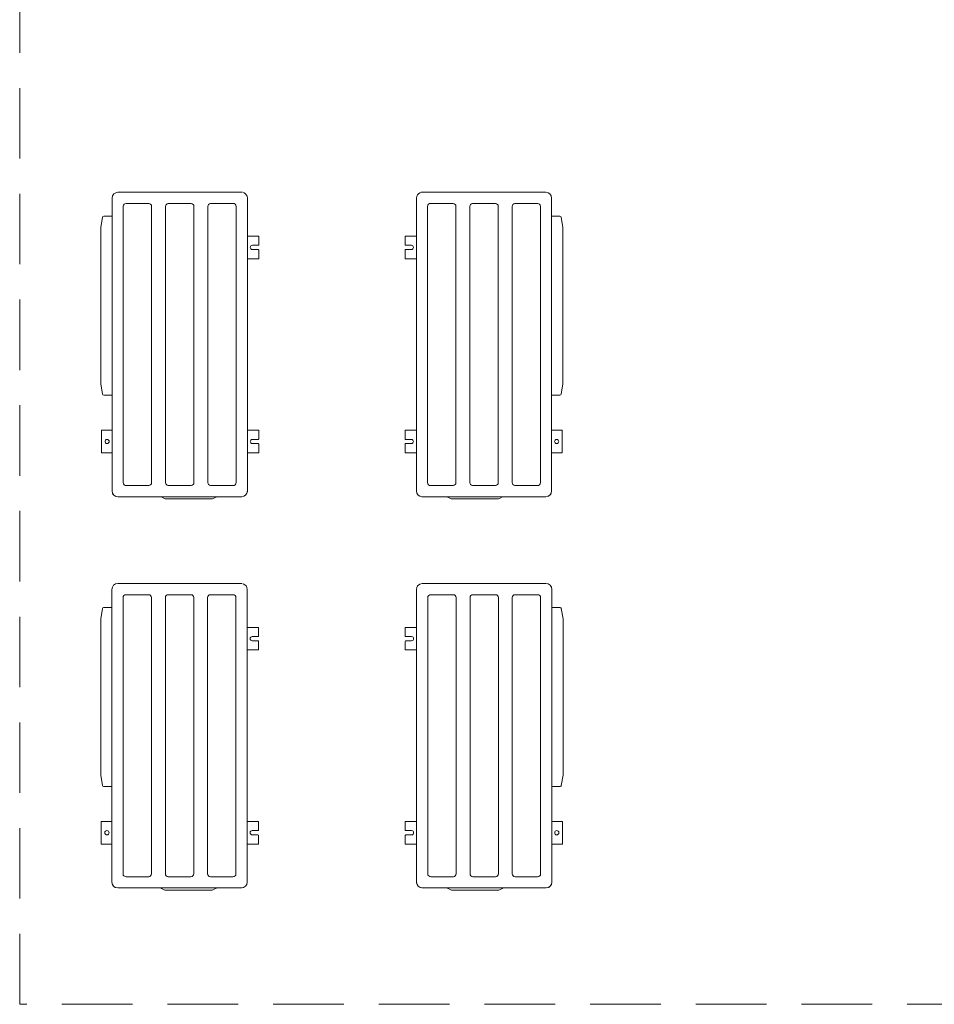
# Model space of a CAD drawing. Header units: millimetres. Extents: x 73192 to 132228, y -91222 to -47989.
# Tile 3 of 24: x 102059 to 105305, y -74253 to -70760. Entities that reach past the tile are written whole.
import ezdxf

# ---------------------------------------------------------------- set-up
doc = ezdxf.new("R2010")
doc.units = ezdxf.units.MM
doc.linetypes.add('DASHED2', pattern=[0.375, 0.25, -0.125])
doc.layers.add('V-objekty', color=1, linetype='Continuous', lineweight=15)
doc.layers.add('VZT Tenka', color=7, linetype='Continuous', lineweight=15)

msp = doc.modelspace()

# ---------------------------------------------------------------- linework, layer by layer
at = {"layer": 'V-objekty', "color": 252, "linetype": 'Continuous'}
for p, q in [((102841.7, -71372.6), (102407.8, -71372.6)), ((102822.3, -71372.5), (102638, -71372.5)), ((102846.2, -71372.5), (102834.3, -71372.5)), ((102846.2, -71372.6), (102841.7, -71372.6)), ((102846.2, -71372.6), (102846.2, -71372.5)), ((103487.8, -71372.6), (103487.8, -71372.5)), ((103487.8, -71372.5), (103499.7, -71372.5)), ((103487.8, -71372.6), (103492.2, -71372.6)), ((103492.2, -71372.6), (103926.2, -71372.6)), ((103511.7, -71372.5), (103696, -71372.5)), ((102387, -71393.4), (102387, -72427.5)), ((102426.7, -71422.4), (102426.7, -72402.3)), ((102436.7, -71412.4), (102517, -71412.4)), ((102517, -71412.4), (102517.6, -71412.4)), ((102527.2, -72402.6), (102527.2, -71422.6)), ((102576.7, -71422.6), (102576.7, -72402.6)), ((102586.3, -71412.4), (102587, -71412.4)), ((102667, -71412.4), (102586.3, -71412.4)), ((102667, -71412.4), (102667.6, -71412.4)), ((102677.2, -72402.6), (102677.2, -71422.6)), ((102726.7, -71422.6), (102726.7, -72402.6)), ((102736.3, -71412.4), (102737, -71412.4)), ((102737, -71412.4), (102816.2, -71412.4)), ((102827.2, -72402.3), (102827.2, -71422.6)), ((102867, -72427.5), (102867, -71393.3)), ((103467, -72427.5), (103467, -71393.3)), ((103506.7, -72402.3), (103506.7, -71422.6)), ((103597, -71412.4), (103517.7, -71412.4)), ((103597.6, -71412.4), (103597, -71412.4)), ((103607.2, -71422.6), (103607.2, -72402.6)), ((103656.7, -72402.6), (103656.7, -71422.6)), ((103667, -71412.4), (103666.3, -71412.4)), ((103667, -71412.4), (103747.6, -71412.4)), ((103747.6, -71412.4), (103747, -71412.4)), ((103757.2, -71422.6), (103757.2, -72402.6)), ((103806.7, -72402.6), (103806.7, -71422.6)), ((103817, -71412.4), (103816.3, -71412.4)), ((103897.2, -71412.4), (103817, -71412.4)), ((103907.2, -71422.4), (103907.2, -72402.3)), ((103947, -71393.4), (103947, -72427.5)), ((102357.5, -71457.8), (102387, -71457.8)), ((103976.4, -71457.8), (103947, -71457.8)), ((102347.2, -71498.2), (102353.2, -71461.5)), ((103986.7, -71498.2), (103980.7, -71461.5)), ((102347.2, -71498.2), (102347.2, -72052)), ((102907.4, -71528.3), (102867, -71528.3)), ((102907.4, -71528.3), (102907.4, -71558.8)), ((103426.6, -71528.3), (103467, -71528.3)), ((103426.6, -71528.3), (103426.6, -71558.8)), ((103986.7, -71498.2), (103986.7, -72052)), ((102884.9, -71560.8), (102905.4, -71560.8)), ((103449.1, -71560.8), (103428.6, -71560.8)), ((102905.4, -71575.8), (102884.9, -71575.8)), ((102907.4, -71577.8), (102907.4, -71608.3)), ((103426.6, -71577.8), (103426.6, -71608.3)), ((103428.6, -71575.8), (103449.1, -71575.8)), ((102867, -71608.3), (102907.4, -71608.3)), ((103467, -71608.3), (103426.6, -71608.3)), ((102347.2, -72052), (102353.2, -72088.8)), ((103986.7, -72052), (103980.7, -72088.8)), ((102357.5, -72092.5), (102387, -72092.5)), ((103976.4, -72092.5), (103947, -72092.5)), ((102387, -72216.7), (102349.4, -72216.7)), ((102349.4, -72296.7), (102349.4, -72216.7)), ((102907.4, -72216.7), (102867, -72216.7)), ((102907.4, -72216.7), (102907.4, -72247.2)), ((103426.6, -72216.7), (103467, -72216.7)), ((103426.6, -72216.7), (103426.6, -72247.2)), ((103947, -72216.7), (103984.6, -72216.7)), ((103984.6, -72296.7), (103984.6, -72216.7)), ((102884.9, -72249.2), (102905.4, -72249.2)), ((103449.1, -72249.2), (103428.6, -72249.2)), ((102349.4, -72296.7), (102387, -72296.7)), ((102867, -72296.7), (102907.4, -72296.7)), ((102905.4, -72264.2), (102884.9, -72264.2)), ((102907.4, -72266.2), (102907.4, -72296.7)), ((103426.6, -72266.2), (103426.6, -72296.7)), ((103467, -72296.7), (103426.6, -72296.7)), ((103428.6, -72264.2), (103449.1, -72264.2)), ((103984.6, -72296.7), (103947, -72296.7)), ((102867.1, -72375.5), (102867.1, -72431.8)), ((103466.9, -72375.5), (103466.9, -72431.8)), ((102387, -72427.5), (102387, -72431.8)), ((102387, -72431.8), (102387, -72431.9)), ((102387, -72431.9), (102387, -72431.9)), ((102517, -72412.9), (102437.7, -72412.9)), ((102517.6, -72412.9), (102517, -72412.9)), ((102587, -72412.9), (102586.3, -72412.9)), ((102587, -72412.9), (102667, -72412.9)), ((102667.6, -72412.9), (102667, -72412.9)), ((102737, -72412.9), (102736.3, -72412.9)), ((102816.2, -72412.9), (102737, -72412.9)), ((102867.1, -72431.8), (102867.1, -72433.4)), ((103466.9, -72431.8), (103466.9, -72433.4)), ((103517.7, -72412.9), (103597, -72412.9)), ((103597, -72412.9), (103597.6, -72412.9)), ((103666.3, -72412.9), (103667, -72412.9)), ((103747, -72412.9), (103667, -72412.9)), ((103747, -72412.9), (103747.6, -72412.9)), ((103816.3, -72412.9), (103817, -72412.9)), ((103817, -72412.9), (103896.2, -72412.9)), ((103947, -72427.5), (103947, -72431.8)), ((103947, -72431.8), (103947, -72431.9)), ((103947, -72431.9), (103947, -72431.9)), ((102407.7, -72452.6), (102407.7, -72452.6)), ((102407.7, -72452.6), (102407.8, -72452.6)), ((102407.8, -72452.6), (102412.2, -72452.6)), ((102412.2, -72452.6), (102841.7, -72452.6)), ((102572.6, -72459.2), (102563.4, -72453.9)), ((102577.6, -72460.5), (102581, -72460.5)), ((102581, -72460.5), (102737.5, -72460.5)), ((102737.5, -72460.5), (102740.8, -72460.5)), ((102755, -72453.9), (102745.8, -72459.2)), ((102841.7, -72452.6), (102846.2, -72452.6)), ((102847.9, -72452.6), (102846.2, -72452.6)), ((103486.1, -72452.6), (103487.8, -72452.6)), ((103492.2, -72452.6), (103487.8, -72452.6)), ((103921.7, -72452.6), (103492.2, -72452.6)), ((103578.9, -72453.9), (103588.1, -72459.2)), ((103596.5, -72460.5), (103593.1, -72460.5)), ((103753, -72460.5), (103596.5, -72460.5)), ((103756.3, -72460.5), (103753, -72460.5)), ((103761.3, -72459.2), (103770.5, -72453.9)), ((103926.2, -72452.6), (103921.7, -72452.6)), ((103926.3, -72452.6), (103926.2, -72452.6)), ((103926.3, -72452.6), (103926.3, -72452.6)), ((102386.3, -72781.3), (102386.3, -73815.4)), ((102841, -72760.5), (102407.1, -72760.5)), ((102821.6, -72760.4), (102637.3, -72760.4)), ((102845.5, -72760.4), (102833.6, -72760.4)), ((102845.5, -72760.5), (102841, -72760.5)), ((102845.5, -72760.5), (102845.5, -72760.4)), ((102866.3, -73815.4), (102866.3, -72781.2)), ((103467.6, -73815.4), (103467.6, -72781.2)), ((103488.4, -72760.5), (103488.4, -72760.4)), ((103488.4, -72760.4), (103500.3, -72760.4)), ((103488.4, -72760.5), (103492.9, -72760.5)), ((103492.9, -72760.5), (103926.8, -72760.5)), ((103512.3, -72760.4), (103696.6, -72760.4)), ((103947.6, -72781.3), (103947.6, -73815.4)), ((102426.1, -72810.3), (102426.1, -73790.2)), ((102436.1, -72800.3), (102516.3, -72800.3)), ((102516.3, -72800.3), (102516.9, -72800.3)), ((102526.6, -73790.5), (102526.6, -72810.5)), ((102576.1, -72810.5), (102576.1, -73790.5)), ((102585.7, -72800.3), (102586.3, -72800.3)), ((102666.3, -72800.3), (102585.7, -72800.3)), ((102666.3, -72800.3), (102666.9, -72800.3)), ((102676.6, -73790.5), (102676.6, -72810.5)), ((102726.1, -72810.5), (102726.1, -73790.5)), ((102735.7, -72800.3), (102736.3, -72800.3)), ((102736.3, -72800.3), (102815.5, -72800.3)), ((102826.6, -73790.2), (102826.6, -72810.5)), ((103507.3, -73790.2), (103507.3, -72810.5)), ((103597.6, -72800.3), (103518.4, -72800.3)), ((103598.2, -72800.3), (103597.6, -72800.3)), ((103607.8, -72810.5), (103607.8, -73790.5)), ((103657.3, -73790.5), (103657.3, -72810.5)), ((103667.6, -72800.3), (103667, -72800.3)), ((103667.6, -72800.3), (103748.2, -72800.3)), ((103748.2, -72800.3), (103747.6, -72800.3)), ((103757.8, -72810.5), (103757.8, -73790.5)), ((103807.3, -73790.5), (103807.3, -72810.5)), ((103817.6, -72800.3), (103817, -72800.3)), ((103897.8, -72800.3), (103817.6, -72800.3)), ((103907.8, -72810.3), (103907.8, -73790.2)), ((102346.5, -72886.1), (102352.6, -72849.4)), ((102356.9, -72845.7), (102386.3, -72845.7)), ((103977, -72845.7), (103947.6, -72845.7)), ((103987.4, -72886.1), (103981.3, -72849.4)), ((102346.5, -72886.1), (102346.5, -73439.9)), ((103987.4, -72886.1), (103987.4, -73439.9)), ((102906.7, -72916.2), (102866.3, -72916.2)), ((102906.7, -72916.2), (102906.7, -72946.7)), ((103427.2, -72916.2), (103467.6, -72916.2)), ((103427.2, -72916.2), (103427.2, -72946.7)), ((102884.2, -72948.7), (102904.7, -72948.7)), ((103449.7, -72948.7), (103429.2, -72948.7)), ((102904.7, -72963.7), (102884.2, -72963.7)), ((102906.7, -72965.7), (102906.7, -72996.2)), ((103427.2, -72965.7), (103427.2, -72996.2)), ((103429.2, -72963.7), (103449.7, -72963.7)), ((102866.3, -72996.2), (102906.7, -72996.2)), ((103467.6, -72996.2), (103427.2, -72996.2)), ((102346.5, -73439.9), (102352.6, -73476.7)), ((103987.4, -73439.9), (103981.3, -73476.7)), ((102356.9, -73480.4), (102386.3, -73480.4)), ((103977, -73480.4), (103947.6, -73480.4)), ((102386.3, -73604.6), (102348.7, -73604.6)), ((102348.7, -73684.6), (102348.7, -73604.6)), ((102906.7, -73604.6), (102866.3, -73604.6)), ((102906.7, -73604.6), (102906.7, -73635.1)), ((103427.2, -73604.6), (103467.6, -73604.6)), ((103427.2, -73604.6), (103427.2, -73635.1)), ((103947.6, -73604.6), (103985.2, -73604.6)), ((103985.2, -73684.6), (103985.2, -73604.6)), ((102884.2, -73637.1), (102904.7, -73637.1)), ((102904.7, -73652.1), (102884.2, -73652.1)), ((102906.7, -73654.1), (102906.7, -73684.6)), ((103427.2, -73654.1), (103427.2, -73684.6)), ((103449.7, -73637.1), (103429.2, -73637.1)), ((103429.2, -73652.1), (103449.7, -73652.1)), ((102348.7, -73684.6), (102386.3, -73684.6)), ((102866.3, -73684.6), (102906.7, -73684.6)), ((103467.6, -73684.6), (103427.2, -73684.6)), ((103985.2, -73684.6), (103947.6, -73684.6)), ((102866.4, -73763.4), (102866.4, -73819.7)), ((103467.5, -73763.4), (103467.5, -73819.7)), ((102386.3, -73815.4), (102386.3, -73819.7)), ((102386.3, -73819.7), (102386.3, -73819.8)), ((102386.3, -73819.8), (102386.3, -73819.8)), ((102516.3, -73800.8), (102437.1, -73800.8)), ((102516.9, -73800.8), (102516.3, -73800.8)), ((102586.3, -73800.8), (102585.7, -73800.8)), ((102586.3, -73800.8), (102666.3, -73800.8)), ((102666.9, -73800.8), (102666.3, -73800.8)), ((102736.3, -73800.8), (102735.7, -73800.8)), ((102815.5, -73800.8), (102736.3, -73800.8)), ((102866.4, -73819.7), (102866.4, -73821.3)), ((103467.5, -73819.7), (103467.5, -73821.3)), ((103518.4, -73800.8), (103597.6, -73800.8)), ((103597.6, -73800.8), (103598.2, -73800.8)), ((103667, -73800.8), (103667.6, -73800.8)), ((103747.6, -73800.8), (103667.6, -73800.8)), ((103747.6, -73800.8), (103748.2, -73800.8)), ((103817, -73800.8), (103817.6, -73800.8)), ((103817.6, -73800.8), (103896.8, -73800.8)), ((103947.6, -73815.4), (103947.6, -73819.7)), ((103947.6, -73819.7), (103947.6, -73819.8)), ((103947.6, -73819.8), (103947.6, -73819.8)), ((102407, -73840.5), (102407, -73840.5)), ((102407, -73840.5), (102407.1, -73840.5)), ((102407.1, -73840.5), (102411.6, -73840.5)), ((102411.6, -73840.5), (102841, -73840.5)), ((102572, -73847.1), (102562.8, -73841.8)), ((102577, -73848.4), (102580.3, -73848.4)), ((102580.3, -73848.4), (102736.8, -73848.4)), ((102736.8, -73848.4), (102740.1, -73848.4)), ((102754.4, -73841.8), (102745.1, -73847.1)), ((102841, -73840.5), (102845.5, -73840.5)), ((102847.2, -73840.5), (102845.5, -73840.5)), ((103486.7, -73840.5), (103488.4, -73840.5)), ((103492.9, -73840.5), (103488.4, -73840.5)), ((103922.3, -73840.5), (103492.9, -73840.5)), ((103579.5, -73841.8), (103588.8, -73847.1)), ((103597.1, -73848.4), (103593.8, -73848.4)), ((103753.6, -73848.4), (103597.1, -73848.4)), ((103756.9, -73848.4), (103753.6, -73848.4)), ((103761.9, -73847.1), (103771.1, -73841.8)), ((103926.8, -73840.5), (103922.3, -73840.5)), ((103926.9, -73840.5), (103926.8, -73840.5)), ((103926.9, -73840.5), (103926.9, -73840.5))]:
    msp.add_line(p, q, dxfattribs=at)
for centre in [(102369.4, -72256.7), (103964.6, -72256.7), (102368.7, -73644.6), (103965.2, -73644.6)]:
    msp.add_circle(centre, 7.5, dxfattribs=at)
for centre, radius, start, end in [((102407.8, -71393.4), 20.8, 90, 180), ((102846.2, -71393.3), 20.8, 80.171, 90), ((102846.2, -71393.3), 20.8, 0, 70.843), ((103487.8, -71393.3), 20.8, 109.157, 180), ((103487.8, -71393.3), 20.8, 90, 99.829), ((103926.2, -71393.4), 20.8, 0, 90), ((102436.7, -71422.4), 10, 90, 180), ((102517, -71422.6), 10.3, 0, 86.6183), ((102587, -71422.6), 10.3, 93.3817, 180), ((102667, -71422.6), 10.3, 0, 86.6183), ((102737, -71422.6), 10.3, 93.3817, 180), ((102817, -71422.6), 10.3, 358.4156, 94.328), ((103517, -71422.6), 10.3, 85.672, 181.5844), ((103597, -71422.6), 10.3, 0, 86.6183), ((103667, -71422.6), 10.3, 93.3817, 180), ((103747, -71422.6), 10.3, 0, 86.6183), ((103817, -71422.6), 10.3, 93.3817, 180), ((103897.2, -71422.4), 10, 0, 90), ((102357.5, -71462.2), 4.4, 90, 170.7), ((103976.4, -71462.2), 4.4, 9.3, 90), ((102884.9, -71568.3), 7.5, 90, 270), ((102905.4, -71558.8), 2, 270, 0), ((103428.6, -71558.8), 2, 180, 270), ((103449.1, -71568.3), 7.5, 270, 90), ((102905.4, -71577.8), 2, 0, 90), ((103428.6, -71577.8), 2, 90, 180), ((102357.5, -72088.1), 4.4, 189.3, 270), ((103976.4, -72088.1), 4.4, 270, 350.7), ((102884.9, -72256.7), 7.5, 90, 270), ((102905.4, -72247.2), 2, 270, 0), ((103428.6, -72247.2), 2, 180, 270), ((103449.1, -72256.7), 7.5, 270, 90), ((102905.4, -72266.2), 2, 0, 90), ((103428.6, -72266.2), 2, 90, 180), ((102407.8, -72431.8), 20.8, 180, 270), ((102437, -72402.6), 10.3, 178.4114, 274.328), ((102517, -72402.6), 10.3, 273.3817, 0), ((102587, -72402.6), 10.3, 180, 266.6183), ((102667, -72402.6), 10.3, 273.3817, 0), ((102737, -72402.6), 10.3, 180, 266.6183), ((102817, -72402.6), 10.3, 265.672, 1.5886), ((102846.2, -72431.8), 20.8, 270, 0), ((102846.4, -72431.8), 20.7, 350.1645, 0), ((103487.6, -72431.8), 20.7, 180, 189.8355), ((103487.8, -72431.8), 20.8, 180, 270), ((103517, -72402.6), 10.3, 178.4114, 274.328), ((103597, -72402.6), 10.3, 273.3817, 0), ((103667, -72402.6), 10.3, 180, 266.6183), ((103747, -72402.6), 10.3, 273.3817, 0), ((103817, -72402.6), 10.3, 180, 266.6183), ((103897, -72402.6), 10.3, 265.672, 1.5886), ((103926.2, -72431.8), 20.8, 270, 0), ((102407.7, -72431.9), 20.7, 199.4904, 250.5008), ((102558.4, -72462.5), 10, 60, 81.8904), ((102577.6, -72450.5), 10, 240, 270), ((102740.8, -72450.5), 10, 270, 300), ((102760, -72462.5), 10, 98.1096, 120), ((103573.9, -72462.5), 10, 60, 81.8904), ((103593.1, -72450.5), 10, 240, 270), ((103756.3, -72450.5), 10, 270, 300), ((103775.5, -72462.5), 10, 98.1096, 120), ((103926.3, -72431.9), 20.7, 289.4992, 340.5096), ((102407.1, -72781.3), 20.8, 90, 180), ((102845.5, -72781.2), 20.8, 80.171, 90), ((102845.5, -72781.2), 20.8, 0, 70.843), ((103488.4, -72781.2), 20.8, 109.157, 180), ((103488.4, -72781.2), 20.8, 90, 99.829), ((103926.8, -72781.3), 20.8, 0, 90), ((102436.1, -72810.3), 10, 90, 180), ((102516.3, -72810.5), 10.3, 0, 86.6183), ((102586.3, -72810.5), 10.3, 93.3817, 180), ((102666.3, -72810.5), 10.3, 0, 86.6183), ((102736.3, -72810.5), 10.3, 93.3817, 180), ((102816.3, -72810.5), 10.3, 358.4156, 94.328), ((103517.6, -72810.5), 10.3, 85.672, 181.5844), ((103597.6, -72810.5), 10.3, 0, 86.6183), ((103667.6, -72810.5), 10.3, 93.3817, 180), ((103747.6, -72810.5), 10.3, 0, 86.6183), ((103817.6, -72810.5), 10.3, 93.3817, 180), ((103897.8, -72810.3), 10, 0, 90), ((102356.9, -72850.1), 4.4, 90, 170.7), ((103977, -72850.1), 4.4, 9.3, 90), ((102884.2, -72956.2), 7.5, 90, 270), ((102904.7, -72946.7), 2, 270, 0), ((103429.2, -72946.7), 2, 180, 270), ((103449.7, -72956.2), 7.5, 270, 90), ((102904.7, -72965.7), 2, 0, 90), ((103429.2, -72965.7), 2, 90, 180), ((102356.9, -73476), 4.4, 189.3, 270), ((103977, -73476), 4.4, 270, 350.7), ((102884.2, -73644.6), 7.5, 90, 270), ((102904.7, -73635.1), 2, 270, 0), ((102904.7, -73654.1), 2, 0, 90), ((103429.2, -73635.1), 2, 180, 270), ((103429.2, -73654.1), 2, 90, 180), ((103449.7, -73644.6), 7.5, 270, 90), ((102436.3, -73790.5), 10.3, 178.4114, 274.328), ((102516.3, -73790.5), 10.3, 273.3817, 0), ((102586.3, -73790.5), 10.3, 180, 266.6183), ((102666.3, -73790.5), 10.3, 273.3817, 0), ((102736.3, -73790.5), 10.3, 180, 266.6183), ((102816.3, -73790.5), 10.3, 265.672, 1.5886), ((103517.6, -73790.5), 10.3, 178.4114, 274.328), ((103597.6, -73790.5), 10.3, 273.3817, 0), ((103667.6, -73790.5), 10.3, 180, 266.6183), ((103747.6, -73790.5), 10.3, 273.3817, 0), ((103817.6, -73790.5), 10.3, 180, 266.6183), ((103897.6, -73790.5), 10.3, 265.672, 1.5886), ((102407.1, -73819.7), 20.8, 180, 270), ((102407, -73819.8), 20.7, 199.4904, 250.5008), ((102845.5, -73819.7), 20.8, 270, 0), ((102845.7, -73819.7), 20.7, 350.1645, 0), ((103488.2, -73819.7), 20.7, 180, 189.8355), ((103488.4, -73819.7), 20.8, 180, 270), ((103926.8, -73819.7), 20.8, 270, 0), ((103926.9, -73819.8), 20.7, 289.4992, 340.5096), ((102557.8, -73850.4), 10, 60, 81.8904), ((102577, -73838.4), 10, 240, 270), ((102740.1, -73838.4), 10, 270, 300), ((102759.4, -73850.4), 10, 98.1096, 120), ((103574.5, -73850.4), 10, 60, 81.8904), ((103593.8, -73838.4), 10, 240, 270), ((103756.9, -73838.4), 10, 270, 300), ((103776.1, -73850.4), 10, 98.1096, 120)]:
    msp.add_arc(centre, radius, start, end, dxfattribs=at)
at = {"layer": 'VZT Tenka', "linetype": 'DASHED2', "ltscale": 1000}
msp.add_lwpolyline([(102059.1, -67253.1), (108459.1, -67253.1), (108459.1, -74253.1), (102059.1, -74253.1)], close=True, dxfattribs=at)

doc.saveas('drawing.dxf')
